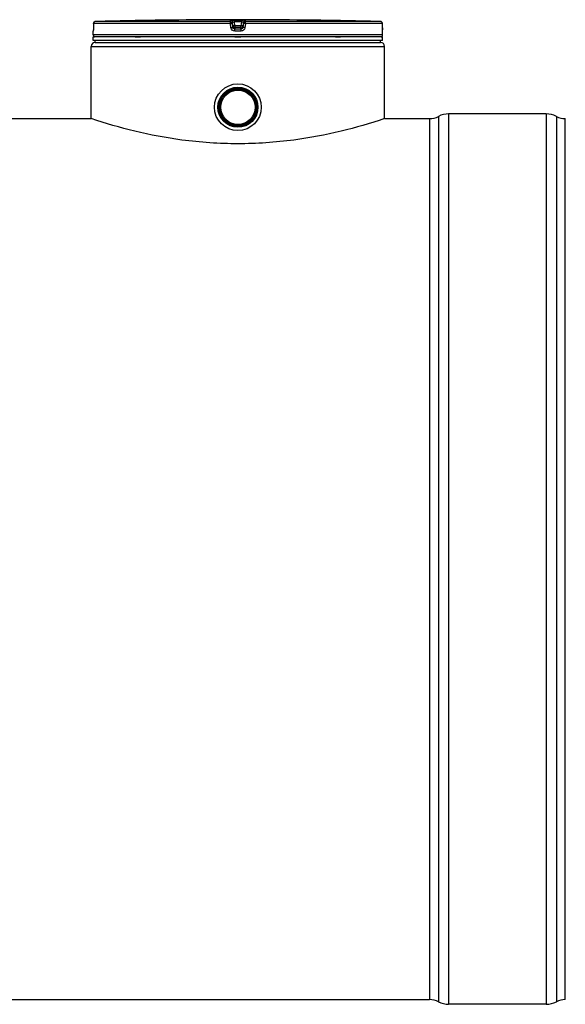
# Model space of a CAD drawing. Header units: millimetres. Extents: x 0 to 351, y 0 to 210.
# Tile 11 of 24: x 117 to 145, y 131 to 183. Entities that reach past the tile are written whole.
import ezdxf

# ---------------------------------------------------------------- set-up
doc = ezdxf.new("R2010")
doc.units = ezdxf.units.MM
doc.header["$LTSCALE"] = 16.335
doc.layers.get('0').update_dxf_attribs({"linetype": 'CONTINUOUS'})
doc.layers.add('01_GLOBAL', color=7, linetype='CONTINUOUS')

msp = doc.modelspace()

# ---------------------------------------------------------------- linework, layer by layer
at = {"color": 7, "linetype": 'Continuous'}
for p, q in [((120.382, 182.761), (120.381, 182.536)), ((124.868, 182.941), (124.668, 182.939)), ((124.738, 182.939), (124.704, 182.939)), ((124.81, 182.94), (124.784, 182.94)), ((124.832, 182.941), (124.81, 182.94)), ((124.867, 182.941), (124.832, 182.941)), ((124.868, 182.941), (124.867, 182.941)), ((124.868, 182.941), (124.868, 182.941)), ((131.277, 182.939), (131.077, 182.941)), ((131.078, 182.941), (131.077, 182.941)), ((131.084, 182.941), (131.078, 182.941)), ((131.147, 182.94), (131.084, 182.941)), ((131.175, 182.94), (131.147, 182.94)), ((135.563, 182.536), (135.562, 182.761)), ((120.372, 182.158), (120.372, 182.36)), ((120.378, 182.407), (120.377, 182.398)), ((120.379, 182.428), (120.378, 182.417)), ((120.378, 182.417), (120.378, 182.407)), ((120.38, 182.468), (120.379, 182.454)), ((120.379, 182.454), (120.379, 182.44)), ((120.379, 182.44), (120.379, 182.428)), ((120.381, 182.517), (120.38, 182.5)), ((120.38, 182.5), (120.38, 182.484)), ((120.38, 182.484), (120.38, 182.468)), ((120.381, 182.536), (120.381, 182.517)), ((135.564, 182.519), (135.563, 182.536)), ((135.564, 182.507), (135.564, 182.524)), ((135.564, 182.491), (135.564, 182.511)), ((135.564, 182.476), (135.564, 182.495)), ((135.565, 182.465), (135.564, 182.48)), ((135.565, 182.452), (135.564, 182.469)), ((135.565, 182.439), (135.565, 182.455)), ((135.566, 182.428), (135.565, 182.442)), ((135.566, 182.417), (135.566, 182.431)), ((135.567, 182.408), (135.566, 182.42)), ((135.567, 182.4), (135.566, 182.41)), ((135.567, 182.395), (135.567, 182.402)), ((135.568, 182.39), (135.567, 182.396)), ((135.568, 182.386), (135.567, 182.391)), ((135.572, 182.158), (135.572, 182.36)), ((120.372, 181.858), (120.372, 182.058)), ((135.572, 182.058), (120.372, 182.058)), ((135.572, 181.858), (120.372, 181.858)), ((120.412, 182.058), (120.412, 182.062)), ((120.472, 181.758), (120.472, 181.858)), ((120.472, 181.758), (135.472, 181.758)), ((135.472, 181.758), (135.472, 181.858)), ((135.532, 182.058), (135.532, 182.062)), ((135.572, 181.858), (135.572, 182.058)), ((144.172, 178.008), (139.043, 178.008)), ((81.772, 177.758), (120.272, 177.758)), ((120.272, 177.758), (120.272, 177.758)), ((135.672, 177.758), (135.672, 177.758)), ((135.672, 177.758), (138.043, 177.758)), ((145.172, 131.478), (145.172, 177.758)), ((64.001, 131.478), (138.043, 131.478)), ((144.172, 131.228), (139.043, 131.228))]:
    msp.add_line(p, q, dxfattribs=at)
at = {"color": 9, "linetype": 'Continuous'}
for p, q in [((120.382, 182.76), (120.381, 182.536)), ((120.382, 182.76), (120.382, 182.761)), ((127.579, 182.76), (120.382, 182.76)), ((127.584, 182.86), (120.48, 182.86)), ((127.607, 182.536), (127.579, 182.76)), ((127.584, 182.86), (127.584, 182.939)), ((127.683, 182.773), (127.683, 182.851)), ((127.711, 182.626), (127.683, 182.851)), ((127.711, 182.548), (127.683, 182.773)), ((127.711, 182.626), (127.711, 182.548)), ((127.711, 182.626), (127.712, 182.62)), ((127.785, 182.941), (127.785, 182.84)), ((127.785, 182.941), (127.972, 182.941)), ((127.81, 182.64), (127.785, 182.84)), ((128.159, 182.84), (127.785, 182.84)), ((128.134, 182.64), (127.81, 182.64)), ((127.81, 182.64), (127.81, 182.46)), ((127.972, 182.941), (128.159, 182.941)), ((128.159, 182.84), (128.134, 182.64)), ((128.134, 182.46), (128.134, 182.64)), ((128.159, 182.941), (128.159, 182.84)), ((128.233, 182.626), (128.232, 182.62)), ((128.261, 182.851), (128.233, 182.626)), ((128.261, 182.773), (128.233, 182.548)), ((128.233, 182.548), (128.233, 182.626)), ((128.261, 182.851), (128.261, 182.773)), ((128.366, 182.76), (128.337, 182.536)), ((128.361, 182.939), (128.361, 182.86)), ((135.465, 182.86), (128.361, 182.86)), ((135.562, 182.76), (128.366, 182.76)), ((131.077, 182.941), (131.077, 182.941)), ((135.562, 182.76), (135.562, 182.761)), ((135.563, 182.536), (135.562, 182.76)), ((120.374, 182.36), (120.372, 182.36)), ((135.572, 182.158), (120.372, 182.158)), ((120.381, 182.536), (120.381, 182.536)), ((127.972, 182.36), (127.808, 182.36)), ((127.809, 182.539), (127.81, 182.539)), ((128.134, 182.539), (127.81, 182.539)), ((127.972, 182.46), (127.81, 182.46)), ((128.134, 182.46), (127.972, 182.46)), ((128.136, 182.36), (127.972, 182.36)), ((128.135, 182.539), (128.134, 182.539)), ((135.563, 182.536), (135.563, 182.536)), ((135.572, 182.36), (135.57, 182.36)), ((120.412, 182.062), (120.445, 182.062)), ((122.58, 182.062), (122.853, 182.062)), ((127.812, 182.062), (128.132, 182.062)), ((133.092, 182.062), (133.365, 182.062)), ((135.5, 182.062), (135.532, 182.062)), ((139.043, 178.008), (139.043, 131.228)), ((144.172, 178.008), (144.172, 131.228)), ((138.043, 177.758), (138.043, 131.478)), ((138.513, 177.875), (138.513, 131.36)), ((144.702, 177.875), (144.702, 131.36))]:
    msp.add_line(p, q, dxfattribs=at)
at = {"color": 7, "linetype": 'Continuous'}
for points in [[(124.784, 182.94), (124.754, 182.94), (124.738, 182.939)], [(120.377, 182.398), (120.377, 182.391), (120.377, 182.388), (120.376, 182.385), (120.376, 182.383), (120.376, 182.381), (120.376, 182.379), (120.376, 182.378), (120.376, 182.378)], [(135.568, 182.379), (135.568, 182.379), (135.569, 182.378), (135.569, 182.377), (135.569, 182.377), (135.569, 182.378), (135.568, 182.379), (135.568, 182.38), (135.568, 182.382), (135.568, 182.384), (135.568, 182.386)]]:
    msp.add_lwpolyline(points, dxfattribs=at)
for radius in [1.23, 1.055, 1.025, 1.005, 1, 0.95, 0.9]:
    msp.add_circle((127.972, 178.358), radius, dxfattribs=at)
for centre, radius, start, end in [((120.482, 182.76), 0.1, 91.4864, 179.6289), ((127.972, -105.896), 288.854, 90.65549, 91.48637), ((127.972, -105.892), 288.85, 89.3842, 90.6158), ((127.972, -105.892), 288.85, 88.51363, 89.34452), ((135.462, 182.76), 0.1, 0.4714, 88.5097), ((120.472, 182.36), 0.1, 162.8745, 180), ((120.472, 182.158), 0.1, 180, 235.7356), ((135.472, 182.158), 0.1, 304.2644, 360), ((135.472, 182.36), 0.1, 0, 17.1257), ((120.438, 182.062), 0.026, 148.6217, 180), ((135.506, 182.062), 0.026, 0, 31.3783), ((139.043, 176.883), 1.125, 90, 118.0725), ((144.172, 176.883), 1.125, 61.9275, 90), ((138.043, 178.758), 1, 270, 298.0725), ((145.172, 178.758), 1, 241.9275, 270), ((138.043, 130.478), 1, 61.9275, 90), ((145.172, 130.478), 1, 90, 118.0725), ((139.043, 132.353), 1.125, 241.9275, 270), ((144.172, 132.353), 1.125, 270, 298.0725)]:
    msp.add_arc(centre, radius, start, end, dxfattribs=at)
at = {"color": 9, "linetype": 'Continuous'}
for centre, radius, start, end in [((120.482, 182.762), 0.0986, 111.8962, 113.7511), ((120.482, 182.76), 0.1, 106.3401, 111.8887), ((120.482, 182.759), 0.101, 102.4075, 106.3459), ((120.482, 182.76), 0.101, 98.984, 102.4091), ((120.482, 182.761), 0.0992, 91.5127, 99.0001), ((128.785, 174.83), 7.87, 97.1115, 97.4756), ((127.16, 174.83), 7.87, 82.5244, 82.8885), ((135.462, 182.761), 0.0992, 81.1124, 88.488), ((135.462, 182.76), 0.101, 79.4269, 81.1292), ((135.462, 182.759), 0.101, 73.8494, 79.4265), ((135.462, 182.76), 0.101, 72.2555, 73.8487), ((135.462, 182.761), 0.0993, 65.3172, 72.2695), ((135.462, 182.761), 0.0994, 58.4648, 65.2941), ((120.474, 182.36), 0.1, 169.2575, 179.9612), ((139.031, 182.553), 3.467, 180.2832, 182.0541), ((135.47, 182.36), 0.1, 0.0387, 10.746)]:
    msp.add_arc(centre, radius, start, end, dxfattribs=at)
for points in [[(120.382, 182.76), (120.382, 182.797), (120.409, 182.837), (120.442, 182.852)], [(127.584, 182.939), (127.628, 182.939), (127.678, 182.895), (127.683, 182.851)], [(127.584, 182.86), (127.628, 182.86), (127.678, 182.817), (127.683, 182.773)], [(128.361, 182.939), (128.316, 182.939), (128.267, 182.895), (128.261, 182.851)], [(128.261, 182.773), (128.267, 182.817), (128.316, 182.86), (128.361, 182.86)], [(135.562, 182.76), (135.562, 182.793), (135.542, 182.829), (135.514, 182.846)], [(127.81, 182.46), (127.766, 182.46), (127.717, 182.504), (127.711, 182.548)], [(128.233, 182.548), (128.228, 182.504), (128.178, 182.46), (128.134, 182.46)]]:
    msp.add_open_spline(points, degree=3, dxfattribs=at)
for points, knots in [([(127.579, 182.76), (127.579, 182.784), (127.577, 182.816), (127.583, 182.846), (127.581, 182.859), (127.584, 182.86)], [0, 0, 0, 0, 0.696171, 0.914588, 1, 1, 1, 1]), ([(127.579, 182.76), (127.592, 182.762), (127.615, 182.766), (127.65, 182.767), (127.666, 182.775), (127.683, 182.77), (127.683, 182.773)], [0, 0, 0, 0, 0.377925, 0.702743, 0.921906, 1, 1, 1, 1]), ([(127.584, 182.939), (127.584, 182.944), (127.616, 182.934), (127.646, 182.944), (127.714, 182.939), (127.76, 182.941), (127.785, 182.941)], [0, 0, 0, 0, 0.076793, 0.294399, 0.618544, 1, 1, 1, 1]), ([(127.683, 182.851), (127.683, 182.854), (127.7, 182.846), (127.715, 182.85), (127.749, 182.843), (127.773, 182.841), (127.785, 182.84)], [0, 0, 0, 0, 0.078331, 0.297814, 0.622419, 1, 1, 1, 1]), ([(127.761, 182.633), (127.749, 182.632), (127.738, 182.625), (127.711, 182.631), (127.711, 182.626)], [0, 0, 0, 0, 0.730974, 1, 1, 1, 1]), ([(128.159, 182.941), (128.185, 182.941), (128.23, 182.939), (128.298, 182.944), (128.329, 182.934), (128.36, 182.944), (128.361, 182.939)], [0, 0, 0, 0, 0.38169, 0.705926, 0.923307, 1, 1, 1, 1]), ([(128.159, 182.84), (128.172, 182.841), (128.195, 182.843), (128.229, 182.85), (128.245, 182.846), (128.261, 182.854), (128.261, 182.851)], [0, 0, 0, 0, 0.378196, 0.703407, 0.922257, 1, 1, 1, 1]), ([(128.233, 182.626), (128.233, 182.631), (128.206, 182.625), (128.196, 182.632), (128.183, 182.633)], [0, 0, 0, 0, 0.269026, 1, 1, 1, 1]), ([(128.366, 182.76), (128.353, 182.762), (128.329, 182.766), (128.294, 182.767), (128.278, 182.775), (128.261, 182.77), (128.261, 182.773)], [0, 0, 0, 0, 0.377925, 0.702743, 0.921906, 1, 1, 1, 1]), ([(128.366, 182.76), (128.366, 182.784), (128.367, 182.816), (128.362, 182.846), (128.363, 182.859), (128.361, 182.86)], [0, 0, 0, 0, 0.696171, 0.914588, 1, 1, 1, 1]), ([(120.379, 182.424), (120.378, 182.408), (120.371, 182.394), (120.379, 182.36), (120.374, 182.36)], [0, 0, 0, 0, 0.737793, 1, 1, 1, 1]), ([(120.381, 182.536), (120.381, 182.506), (120.38, 182.469), (120.379, 182.432), (120.379, 182.424)], [0, 0, 0, 0, 0.781563, 1, 1, 1, 1]), ([(127.607, 182.536), (127.632, 182.539), (127.665, 182.547), (127.697, 182.543), (127.71, 182.55), (127.711, 182.548)], [0, 0, 0, 0, 0.703014, 0.921992, 1, 1, 1, 1]), ([(127.808, 182.36), (127.761, 182.36), (127.662, 182.395), (127.613, 182.488), (127.607, 182.536)], [0, 0, 0, 0, 0.499277, 1, 1, 1, 1]), ([(127.808, 182.36), (127.808, 182.383), (127.815, 182.414), (127.804, 182.452), (127.81, 182.46)], [0, 0, 0, 0, 0.697837, 1, 1, 1, 1]), ([(128.136, 182.36), (128.136, 182.383), (128.13, 182.414), (128.14, 182.452), (128.134, 182.46)], [0, 0, 0, 0, 0.697838, 1, 1, 1, 1]), ([(128.337, 182.536), (128.331, 182.488), (128.282, 182.395), (128.184, 182.36), (128.136, 182.36)], [0, 0, 0, 0, 0.49977, 1, 1, 1, 1]), ([(128.337, 182.536), (128.313, 182.539), (128.279, 182.547), (128.248, 182.543), (128.235, 182.55), (128.233, 182.548)], [0, 0, 0, 0, 0.703014, 0.921992, 1, 1, 1, 1]), ([(135.57, 182.36), (135.564, 182.36), (135.574, 182.397), (135.566, 182.412), (135.566, 182.428)], [0, 0, 0, 0, 0.262433, 1, 1, 1, 1])]:
    msp.add_open_spline(points, degree=3, knots=knots, dxfattribs=at)
at = {"color": 7, "linetype": 'Continuous'}
for points in [[(127.712, 182.62), (127.72, 182.578), (127.767, 182.539), (127.809, 182.539)], [(128.232, 182.62), (128.224, 182.579), (128.177, 182.539), (128.135, 182.539)]]:
    msp.add_open_spline(points, degree=3, dxfattribs=at)
for points, knots in [([(127.972, 176.439), (126.989, 176.439), (125.163, 176.564), (122.591, 177.053), (121.023, 177.508), (120.272, 177.758)], [0, 0, 0, 0, 0.3762, 0.697545, 1, 1, 1, 1]), ([(135.672, 177.758), (134.922, 177.508), (133.353, 177.053), (130.781, 176.564), (128.956, 176.439), (127.972, 176.439)], [0, 0, 0, 0, 0.302455, 0.6238, 1, 1, 1, 1])]:
    msp.add_open_spline(points, degree=3, knots=knots, dxfattribs=at)
at = {"layer": '01_GLOBAL', "color": 7, "linetype": 'Continuous'}
for p, q in [((120.472, 181.758), (135.472, 181.758)), ((120.272, 177.758), (120.272, 181.558)), ((135.672, 177.758), (135.672, 181.558))]:
    msp.add_line(p, q, dxfattribs=at)
at = {"layer": '01_GLOBAL', "color": 9, "linetype": 'Continuous'}
msp.add_line((120.272, 181.558), (135.672, 181.558), dxfattribs=at)
at = {"layer": '01_GLOBAL', "color": 7, "linetype": 'Continuous'}
for centre, start, end in [((120.472, 181.558), 90, 180), ((135.472, 181.558), 0, 90)]:
    msp.add_arc(centre, 0.2, start, end, dxfattribs=at)

doc.saveas('drawing.dxf')
